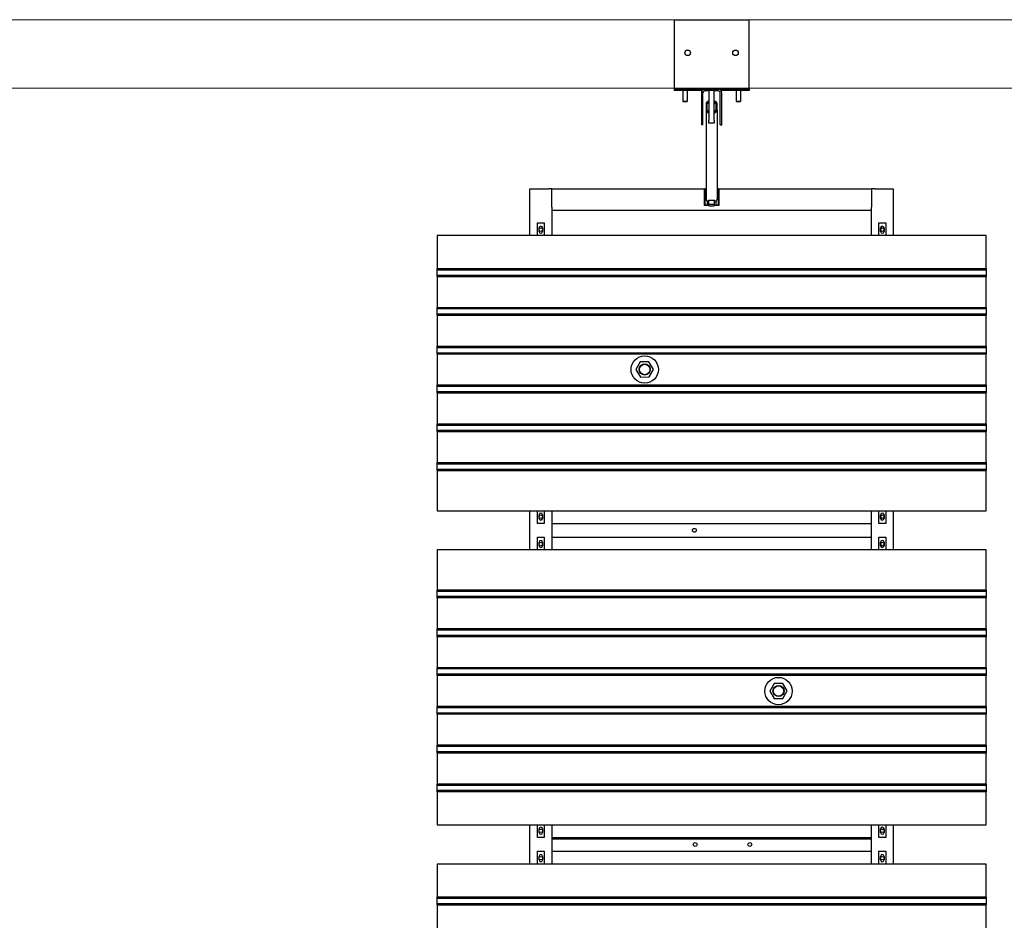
# Model space of a CAD drawing. Extents: x -89225 to 110569, y 13360 to 87647.
# Tile 221 of 256: x 16848 to 20453, y 61092 to 64388. Entities that reach past the tile are written whole.
import ezdxf

# ---------------------------------------------------------------- set-up
doc = ezdxf.new("R2010")
doc.units = 0
doc.layers.add('Beluchtingstank', color=253, linetype='Continuous')
doc.layers.add('Iv-Lines 035', color=4, linetype='Continuous')

# ---------------------------------------------------------------- blocks, each defined once
blk = doc.blocks.new('Beluchtingselementen Bosman')
for p, q in [((1258754.4, -873676.3), (1258754.4, -873916.8)), ((1259029.4, -873676.3), (1258754.4, -873676.3)), ((1259029.4, -873916.8), (1259029.4, -873676.3)), ((1258754.4, -873916.8), (1258754.4, -873928.8)), ((1258854.4, -873928.8), (1258754.4, -873928.8)), ((1258754.4, -873928.8), (1258754.4, -873932.8)), ((1258854.4, -873932.8), (1258754.4, -873932.8)), ((1258786.4, -873932.8), (1258786.4, -873973.3)), ((1258802.4, -873932.8), (1258802.4, -873973.3)), ((1258854.4, -873928.8), (1258854.4, -873932.8)), ((1258866.4, -873928.8), (1258854.4, -873928.8)), ((1258866.4, -873928.8), (1258917.4, -873928.8)), ((1258881.9, -873934.8), (1258866.4, -873934.8)), ((1258881.9, -873933.5), (1258881.9, -874043.3)), ((1258901.9, -873933.5), (1258881.9, -873933.5)), ((1258901.9, -874043.3), (1258901.9, -873933.5)), ((1258917.4, -873934.8), (1258901.9, -873934.8)), ((1258929.4, -873928.8), (1258917.4, -873928.8)), ((1259029.4, -873928.8), (1258929.4, -873928.8)), ((1258929.4, -873928.8), (1258929.4, -873932.8)), ((1259029.4, -873932.8), (1258929.4, -873932.8)), ((1258981.4, -873932.8), (1258981.4, -873973.3)), ((1258997.4, -873932.8), (1258997.4, -873973.3)), ((1259029.4, -873928.8), (1259029.4, -873916.8)), ((1259029.4, -873928.8), (1259029.4, -873932.8)), ((1258854.4, -873940.8), (1258854.4, -874058.8)), ((1258860.4, -874058.8), (1258860.4, -873940.8)), ((1258923.4, -874058.8), (1258923.4, -873940.8)), ((1258929.4, -874058.8), (1258929.4, -873940.8)), ((1258786.4, -873973.3), (1258802.4, -873973.3)), ((1258786.9, -873973.8), (1258786.4, -873973.3)), ((1258801.9, -873973.8), (1258786.9, -873973.8)), ((1258801.9, -873973.8), (1258802.4, -873973.3)), ((1258871.9, -873981), (1258871.9, -874004.9)), ((1258871.9, -874004.9), (1258871.9, -874331.2)), ((1258875.9, -874004.9), (1258875.9, -873981)), ((1258880.9, -873973.1), (1258879.9, -873973.1)), ((1258879.9, -873977.1), (1258880.9, -873977.1)), ((1258880.9, -873977.1), (1258880.9, -873973.1)), ((1258880.9, -873981.5), (1258880.9, -873977.1)), ((1258880.9, -873977.5), (1258881.9, -873977.5)), ((1258881.9, -873981.5), (1258880.9, -873981.5)), ((1258901.9, -873977.5), (1258902.9, -873977.5)), ((1258902.9, -873981.5), (1258901.9, -873981.5)), ((1258903.9, -873973.1), (1258902.9, -873973.1)), ((1258902.9, -873973.1), (1258902.9, -873977.1)), ((1258902.9, -873977.1), (1258902.9, -873981.5)), ((1258902.9, -873977.1), (1258903.9, -873977.1)), ((1258907.9, -873981), (1258907.9, -874004.9)), ((1258911.9, -874004.9), (1258911.9, -873981)), ((1258911.9, -874004.9), (1258911.9, -874331.2)), ((1258981.4, -873973.3), (1258997.4, -873973.3)), ((1258981.9, -873973.8), (1258981.4, -873973.3)), ((1258996.9, -873973.8), (1258981.9, -873973.8)), ((1258996.9, -873973.8), (1258997.4, -873973.3)), ((1258880.9, -874008.9), (1258879.9, -874008.9)), ((1258879.9, -874012.9), (1258880.9, -874012.9)), ((1258880.9, -874012.9), (1258880.9, -874008.9)), ((1258880.9, -874017.4), (1258880.9, -874012.9)), ((1258880.9, -874013.4), (1258881.9, -874013.4)), ((1258881.9, -874017.4), (1258880.9, -874017.4)), ((1258881.9, -874052.2), (1258881.9, -874043.3)), ((1258901.9, -874013.4), (1258902.9, -874013.4)), ((1258902.9, -874017.4), (1258901.9, -874017.4)), ((1258901.9, -874043.3), (1258901.9, -874052.2)), ((1258903.9, -874008.9), (1258902.9, -874008.9)), ((1258902.9, -874008.9), (1258902.9, -874012.9)), ((1258902.9, -874012.9), (1258903.9, -874012.9)), ((1258902.9, -874012.9), (1258902.9, -874017.4)), ((1258860.4, -874058.8), (1258854.4, -874058.8)), ((1258901.9, -874052.2), (1258881.9, -874052.2)), ((1258923.4, -874058.8), (1258929.4, -874058.8)), ((1258226.9, -874464.3), (1258226.9, -874292.8)), ((1258226.9, -874292.8), (1258294.9, -874292.8)), ((1258306.9, -874292.8), (1258294.9, -874292.8)), ((1258306.9, -874292.8), (1258865.9, -874292.8)), ((1258306.9, -874360.8), (1258306.9, -874292.8)), ((1258865.9, -874353.8), (1258865.9, -874292.8)), ((1258866.9, -874292.8), (1258865.9, -874292.8)), ((1258866.9, -874292.8), (1258871.9, -874292.8)), ((1258866.9, -874292.8), (1258866.9, -874352.8)), ((1258911.9, -874292.8), (1258916.9, -874292.8)), ((1258917.9, -874292.8), (1258916.9, -874292.8)), ((1258916.9, -874352.8), (1258916.9, -874292.8)), ((1258917.9, -874292.8), (1259476.9, -874292.8)), ((1258917.9, -874292.8), (1258917.9, -874353.8)), ((1259488.9, -874292.8), (1259476.9, -874292.8)), ((1259476.9, -874292.8), (1259476.9, -874360.8)), ((1259488.9, -874292.8), (1259556.9, -874292.8)), ((1259556.9, -874292.8), (1259556.9, -874464.3)), ((1258306.9, -874360.8), (1258306.9, -874372.8)), ((1258881.9, -874353.8), (1258865.9, -874353.8)), ((1258876.9, -874352.8), (1258866.9, -874352.8)), ((1258876.9, -874352.8), (1258876.9, -874338.6)), ((1258879.9, -874339.2), (1258880.9, -874339.2)), ((1258880.9, -874339.2), (1258880.9, -874334.7)), ((1258880.9, -874334.7), (1258902.9, -874334.7)), ((1258881.9, -874349.7), (1258881.9, -874334.7)), ((1258881.9, -874355), (1258881.9, -874349.7)), ((1258881.9, -874349.7), (1258901.9, -874349.7)), ((1258881.9, -874355), (1258901.9, -874355)), ((1258901.9, -874334.7), (1258901.9, -874349.7)), ((1258901.9, -874349.7), (1258901.9, -874355)), ((1258917.9, -874353.8), (1258901.9, -874353.8)), ((1258902.9, -874334.7), (1258902.9, -874339.2)), ((1258902.9, -874339.2), (1258903.9, -874339.2)), ((1258906.9, -874338.6), (1258906.9, -874352.8)), ((1258916.9, -874352.8), (1258906.9, -874352.8)), ((1259476.9, -874372.8), (1259476.9, -874360.8)), ((1258306.9, -874372.8), (1258306.9, -874464.3)), ((1259476.9, -874372.8), (1258306.9, -874372.8)), ((1259476.9, -874464.3), (1259476.9, -874372.8)), ((1258254.4, -874464.3), (1258254.4, -874417.7)), ((1258254.4, -874417.7), (1258279.4, -874417.7)), ((1258260.4, -874449.3), (1258260.4, -874436.3)), ((1258273.4, -874436.3), (1258273.4, -874449.3)), ((1258279.4, -874417.7), (1258279.4, -874464.3)), ((1259504.4, -874464.3), (1259504.4, -874417.7)), ((1259504.4, -874417.7), (1259529.4, -874417.7)), ((1259510.4, -874449.3), (1259510.4, -874436.3)), ((1259523.4, -874436.3), (1259523.4, -874449.3)), ((1259529.4, -874417.7), (1259529.4, -874464.3)), ((1259896.9, -874464.3), (1257886.9, -874464.3)), ((1257886.9, -874464.3), (1257886.9, -874585)), ((1259896.9, -874585), (1259896.9, -874464.3)), ((1257886.9, -874585.7), (1257886.9, -874585)), ((1257886.9, -874585), (1259896.9, -874585)), ((1257886.9, -874588.5), (1257886.9, -874585.7)), ((1257886.9, -874585.7), (1259896.9, -874585.7)), ((1257886.9, -874588.5), (1257886.9, -874589.7)), ((1257886.9, -874591.3), (1257886.9, -874589.7)), ((1257886.9, -874589.7), (1259896.9, -874589.7)), ((1257886.9, -874607.3), (1257886.9, -874591.3)), ((1257886.9, -874608.8), (1257886.9, -874607.3)), ((1257886.9, -874608.8), (1257886.9, -874610.1)), ((1257886.9, -874608.8), (1259896.9, -874608.8)), ((1257886.9, -874612.9), (1257886.9, -874610.1)), ((1257886.9, -874613.6), (1257886.9, -874612.9)), ((1257886.9, -874612.9), (1259896.9, -874612.9)), ((1257886.9, -874613.6), (1257886.9, -874727)), ((1257886.9, -874613.6), (1259896.9, -874613.6)), ((1259896.9, -874585), (1259896.9, -874585.7)), ((1259896.9, -874585.7), (1259896.9, -874588.5)), ((1259896.9, -874589.7), (1259896.9, -874588.5)), ((1259896.9, -874589.7), (1259896.9, -874591.3)), ((1259896.9, -874591.3), (1259896.9, -874607.3)), ((1259896.9, -874607.3), (1259896.9, -874608.8)), ((1259896.9, -874610.1), (1259896.9, -874608.8)), ((1259896.9, -874610.1), (1259896.9, -874612.9)), ((1259896.9, -874612.9), (1259896.9, -874613.6)), ((1259896.9, -874727), (1259896.9, -874613.6)), ((1257886.9, -874727.7), (1257886.9, -874727)), ((1257886.9, -874727), (1259896.9, -874727)), ((1257886.9, -874730.5), (1257886.9, -874727.7)), ((1257886.9, -874727.7), (1259896.9, -874727.7)), ((1259896.9, -874727), (1259896.9, -874727.7)), ((1259896.9, -874727.7), (1259896.9, -874730.5)), ((1257886.9, -874730.5), (1257886.9, -874731.7)), ((1257886.9, -874733.3), (1257886.9, -874731.7)), ((1257886.9, -874731.7), (1259896.9, -874731.7)), ((1257886.9, -874749.3), (1257886.9, -874733.3)), ((1257886.9, -874750.8), (1257886.9, -874749.3)), ((1257886.9, -874750.8), (1257886.9, -874752.1)), ((1257886.9, -874750.8), (1259896.9, -874750.8)), ((1257886.9, -874754.9), (1257886.9, -874752.1)), ((1257886.9, -874755.6), (1257886.9, -874754.9)), ((1257886.9, -874754.9), (1259896.9, -874754.9)), ((1257886.9, -874755.6), (1257886.9, -874869)), ((1257886.9, -874755.6), (1259896.9, -874755.6)), ((1259896.9, -874731.7), (1259896.9, -874730.5)), ((1259896.9, -874731.7), (1259896.9, -874733.3)), ((1259896.9, -874733.3), (1259896.9, -874749.3)), ((1259896.9, -874749.3), (1259896.9, -874750.8)), ((1259896.9, -874752.1), (1259896.9, -874750.8)), ((1259896.9, -874752.1), (1259896.9, -874754.9)), ((1259896.9, -874754.9), (1259896.9, -874755.6)), ((1259896.9, -874869), (1259896.9, -874755.6)), ((1257886.9, -874869.7), (1257886.9, -874869)), ((1257886.9, -874869), (1259896.9, -874869)), ((1257886.9, -874872.5), (1257886.9, -874869.7)), ((1257886.9, -874869.7), (1259896.9, -874869.7)), ((1257886.9, -874872.5), (1257886.9, -874873.7)), ((1259896.9, -874869), (1259896.9, -874869.7)), ((1259896.9, -874869.7), (1259896.9, -874872.5)), ((1259896.9, -874873.7), (1259896.9, -874872.5)), ((1257886.9, -874875.3), (1257886.9, -874873.7)), ((1257886.9, -874873.7), (1259896.9, -874873.7)), ((1257886.9, -874891.3), (1257886.9, -874875.3)), ((1257886.9, -874892.8), (1257886.9, -874891.3)), ((1257886.9, -874892.8), (1257886.9, -874894.1)), ((1257886.9, -874892.8), (1259896.9, -874892.8)), ((1257886.9, -874896.9), (1257886.9, -874894.1)), ((1257886.9, -874897.6), (1257886.9, -874896.9)), ((1257886.9, -874896.9), (1259896.9, -874896.9)), ((1257886.9, -874897.6), (1257886.9, -875011)), ((1257886.9, -874897.6), (1259896.9, -874897.6)), ((1259896.9, -874873.7), (1259896.9, -874875.3)), ((1259896.9, -874875.3), (1259896.9, -874891.3)), ((1259896.9, -874891.3), (1259896.9, -874892.8)), ((1259896.9, -874894.1), (1259896.9, -874892.8)), ((1259896.9, -874894.1), (1259896.9, -874896.9)), ((1259896.9, -874896.9), (1259896.9, -874897.6)), ((1259896.9, -875011), (1259896.9, -874897.6)), ((1258630.9, -874926.8), (1258615.1, -874954.4)), ((1258662.7, -874926.7), (1258630.9, -874926.8)), ((1258678.7, -874954.2), (1258662.7, -874926.7)), ((1258615.1, -874954.4), (1258631.1, -874981.9)), ((1258662.9, -874981.8), (1258678.7, -874954.2)), ((1257886.9, -875011.7), (1257886.9, -875011)), ((1257886.9, -875011), (1259896.9, -875011)), ((1257886.9, -875014.5), (1257886.9, -875011.7)), ((1257886.9, -875011.7), (1259896.9, -875011.7)), ((1257886.9, -875014.5), (1257886.9, -875015.7)), ((1257886.9, -875017.3), (1257886.9, -875015.7)), ((1257886.9, -875015.7), (1259896.9, -875015.7)), ((1258631.1, -874981.9), (1258662.9, -874981.8)), ((1259896.9, -875011), (1259896.9, -875011.7)), ((1259896.9, -875011.7), (1259896.9, -875014.5)), ((1259896.9, -875015.7), (1259896.9, -875014.5)), ((1259896.9, -875015.7), (1259896.9, -875017.3)), ((1257886.9, -875033.3), (1257886.9, -875017.3)), ((1257886.9, -875034.8), (1257886.9, -875033.3)), ((1257886.9, -875034.8), (1257886.9, -875036.1)), ((1257886.9, -875034.8), (1259896.9, -875034.8)), ((1257886.9, -875038.9), (1257886.9, -875036.1)), ((1257886.9, -875039.6), (1257886.9, -875038.9)), ((1257886.9, -875038.9), (1259896.9, -875038.9)), ((1257886.9, -875039.6), (1257886.9, -875153)), ((1257886.9, -875039.6), (1259896.9, -875039.6)), ((1259896.9, -875017.3), (1259896.9, -875033.3)), ((1259896.9, -875033.3), (1259896.9, -875034.8)), ((1259896.9, -875036.1), (1259896.9, -875034.8)), ((1259896.9, -875036.1), (1259896.9, -875038.9)), ((1259896.9, -875038.9), (1259896.9, -875039.6)), ((1259896.9, -875153), (1259896.9, -875039.6)), ((1257886.9, -875153.7), (1257886.9, -875153)), ((1257886.9, -875153), (1259896.9, -875153)), ((1257886.9, -875156.5), (1257886.9, -875153.7)), ((1257886.9, -875153.7), (1259896.9, -875153.7)), ((1257886.9, -875156.5), (1257886.9, -875157.7)), ((1257886.9, -875159.3), (1257886.9, -875157.7)), ((1257886.9, -875157.7), (1259896.9, -875157.7)), ((1257886.9, -875175.3), (1257886.9, -875159.3)), ((1259896.9, -875153), (1259896.9, -875153.7)), ((1259896.9, -875153.7), (1259896.9, -875156.5)), ((1259896.9, -875157.7), (1259896.9, -875156.5)), ((1259896.9, -875157.7), (1259896.9, -875159.3)), ((1259896.9, -875159.3), (1259896.9, -875175.3)), ((1257886.9, -875176.8), (1257886.9, -875175.3)), ((1257886.9, -875176.8), (1257886.9, -875178.1)), ((1257886.9, -875176.8), (1259896.9, -875176.8)), ((1257886.9, -875180.9), (1257886.9, -875178.1)), ((1257886.9, -875181.6), (1257886.9, -875180.9)), ((1257886.9, -875180.9), (1259896.9, -875180.9)), ((1257886.9, -875181.6), (1257886.9, -875295)), ((1257886.9, -875181.6), (1259896.9, -875181.6)), ((1259896.9, -875175.3), (1259896.9, -875176.8)), ((1259896.9, -875178.1), (1259896.9, -875176.8)), ((1259896.9, -875178.1), (1259896.9, -875180.9)), ((1259896.9, -875180.9), (1259896.9, -875181.6)), ((1259896.9, -875295), (1259896.9, -875181.6)), ((1257886.9, -875295.7), (1257886.9, -875295)), ((1257886.9, -875295), (1259896.9, -875295)), ((1257886.9, -875298.5), (1257886.9, -875295.7)), ((1257886.9, -875295.7), (1259896.9, -875295.7)), ((1257886.9, -875298.5), (1257886.9, -875299.7)), ((1257886.9, -875301.3), (1257886.9, -875299.7)), ((1257886.9, -875299.7), (1259896.9, -875299.7)), ((1257886.9, -875317.3), (1257886.9, -875301.3)), ((1259896.9, -875295), (1259896.9, -875295.7)), ((1259896.9, -875295.7), (1259896.9, -875298.5)), ((1259896.9, -875299.7), (1259896.9, -875298.5)), ((1259896.9, -875299.7), (1259896.9, -875301.3)), ((1259896.9, -875301.3), (1259896.9, -875317.3)), ((1257886.9, -875318.8), (1257886.9, -875317.3)), ((1257886.9, -875318.8), (1257886.9, -875320.1)), ((1257886.9, -875318.8), (1259896.9, -875318.8)), ((1257886.9, -875322.9), (1257886.9, -875320.1)), ((1257886.9, -875323.6), (1257886.9, -875322.9)), ((1257886.9, -875322.9), (1259896.9, -875322.9)), ((1257886.9, -875323.6), (1257886.9, -875471.1)), ((1257886.9, -875323.6), (1259896.9, -875323.6)), ((1259896.9, -875317.3), (1259896.9, -875318.8)), ((1259896.9, -875320.1), (1259896.9, -875318.8)), ((1259896.9, -875320.1), (1259896.9, -875322.9)), ((1259896.9, -875322.9), (1259896.9, -875323.6)), ((1259896.9, -875471.1), (1259896.9, -875323.6)), ((1257886.9, -875471.1), (1259896.9, -875471.1)), ((1258226.9, -875614.3), (1258226.9, -875471.1)), ((1258254.4, -875517.7), (1258254.4, -875471.1)), ((1258279.4, -875471.1), (1258279.4, -875517.7)), ((1258306.9, -875471.1), (1258306.9, -875614.3)), ((1259476.9, -875614.3), (1259476.9, -875471.1)), ((1259504.4, -875517.7), (1259504.4, -875471.1)), ((1259529.4, -875471.1), (1259529.4, -875517.7)), ((1259556.9, -875471.1), (1259556.9, -875614.3)), ((1258279.4, -875517.7), (1258254.4, -875517.7)), ((1258260.4, -875499.1), (1258260.4, -875486.1)), ((1258273.4, -875486.1), (1258273.4, -875499.1)), ((1258306.9, -875517.8), (1259476.9, -875517.8)), ((1259529.4, -875517.7), (1259504.4, -875517.7)), ((1259510.4, -875499.1), (1259510.4, -875486.1)), ((1259523.4, -875486.1), (1259523.4, -875499.1)), ((1258306.9, -875523.8), (1258306.9, -875567.8)), ((1259476.9, -875567.8), (1259476.9, -875523.8)), ((1258254.4, -875614.3), (1258254.4, -875567.7)), ((1258254.4, -875567.7), (1258279.4, -875567.7)), ((1258260.4, -875599.3), (1258260.4, -875586.3)), ((1258273.4, -875586.3), (1258273.4, -875599.3)), ((1258279.4, -875567.7), (1258279.4, -875614.3)), ((1258306.9, -875567.8), (1259476.9, -875567.8)), ((1259504.4, -875614.3), (1259504.4, -875567.7)), ((1259504.4, -875567.7), (1259529.4, -875567.7)), ((1259510.4, -875599.3), (1259510.4, -875586.3)), ((1259523.4, -875586.3), (1259523.4, -875599.3)), ((1259529.4, -875567.7), (1259529.4, -875614.3)), ((1259896.9, -875614.3), (1257886.9, -875614.3)), ((1257886.9, -875614.3), (1257886.9, -875761.8)), ((1259896.9, -875761.8), (1259896.9, -875614.3)), ((1257886.9, -875762.5), (1257886.9, -875761.8)), ((1259896.9, -875761.8), (1257886.9, -875761.8)), ((1257886.9, -875765.3), (1257886.9, -875762.5)), ((1259896.9, -875762.5), (1257886.9, -875762.5)), ((1257886.9, -875765.3), (1257886.9, -875766.5)), ((1257886.9, -875768.1), (1257886.9, -875766.5)), ((1259896.9, -875766.5), (1257886.9, -875766.5)), ((1257886.9, -875784.1), (1257886.9, -875768.1)), ((1259896.9, -875761.8), (1259896.9, -875762.5)), ((1259896.9, -875762.5), (1259896.9, -875765.3)), ((1259896.9, -875766.5), (1259896.9, -875765.3)), ((1259896.9, -875766.5), (1259896.9, -875768.1)), ((1259896.9, -875768.1), (1259896.9, -875784.1)), ((1257886.9, -875785.6), (1257886.9, -875784.1)), ((1257886.9, -875785.6), (1257886.9, -875786.9)), ((1259896.9, -875785.6), (1257886.9, -875785.6)), ((1257886.9, -875789.7), (1257886.9, -875786.9)), ((1257886.9, -875790.4), (1257886.9, -875789.7)), ((1259896.9, -875789.7), (1257886.9, -875789.7)), ((1257886.9, -875790.4), (1257886.9, -875903.8)), ((1259896.9, -875790.4), (1257886.9, -875790.4)), ((1259896.9, -875784.1), (1259896.9, -875785.6)), ((1259896.9, -875786.9), (1259896.9, -875785.6)), ((1259896.9, -875786.9), (1259896.9, -875789.7)), ((1259896.9, -875789.7), (1259896.9, -875790.4)), ((1259896.9, -875903.8), (1259896.9, -875790.4)), ((1257886.9, -875904.5), (1257886.9, -875903.8)), ((1259896.9, -875903.8), (1257886.9, -875903.8)), ((1257886.9, -875907.3), (1257886.9, -875904.5)), ((1259896.9, -875904.5), (1257886.9, -875904.5)), ((1257886.9, -875907.3), (1257886.9, -875908.5)), ((1257886.9, -875910.1), (1257886.9, -875908.5)), ((1259896.9, -875908.5), (1257886.9, -875908.5)), ((1257886.9, -875926.1), (1257886.9, -875910.1)), ((1259896.9, -875903.8), (1259896.9, -875904.5)), ((1259896.9, -875904.5), (1259896.9, -875907.3)), ((1259896.9, -875908.5), (1259896.9, -875907.3)), ((1259896.9, -875908.5), (1259896.9, -875910.1)), ((1259896.9, -875910.1), (1259896.9, -875926.1)), ((1257886.9, -875927.6), (1257886.9, -875926.1)), ((1257886.9, -875927.6), (1257886.9, -875928.9)), ((1259896.9, -875927.6), (1257886.9, -875927.6)), ((1257886.9, -875931.7), (1257886.9, -875928.9)), ((1257886.9, -875932.4), (1257886.9, -875931.7)), ((1259896.9, -875931.7), (1257886.9, -875931.7)), ((1257886.9, -875932.4), (1257886.9, -876045.8)), ((1259896.9, -875932.4), (1257886.9, -875932.4)), ((1259896.9, -875926.1), (1259896.9, -875927.6)), ((1259896.9, -875928.9), (1259896.9, -875927.6)), ((1259896.9, -875928.9), (1259896.9, -875931.7)), ((1259896.9, -875931.7), (1259896.9, -875932.4)), ((1259896.9, -876045.8), (1259896.9, -875932.4)), ((1257886.9, -876046.5), (1257886.9, -876045.8)), ((1259896.9, -876045.8), (1257886.9, -876045.8)), ((1257886.9, -876049.3), (1257886.9, -876046.5)), ((1259896.9, -876046.5), (1257886.9, -876046.5)), ((1257886.9, -876049.3), (1257886.9, -876050.5)), ((1257886.9, -876052.1), (1257886.9, -876050.5)), ((1259896.9, -876050.5), (1257886.9, -876050.5)), ((1257886.9, -876068.1), (1257886.9, -876052.1)), ((1259896.9, -876045.8), (1259896.9, -876046.5)), ((1259896.9, -876046.5), (1259896.9, -876049.3)), ((1259896.9, -876050.5), (1259896.9, -876049.3)), ((1259896.9, -876050.5), (1259896.9, -876052.1)), ((1259896.9, -876052.1), (1259896.9, -876068.1)), ((1257886.9, -876069.6), (1257886.9, -876068.1)), ((1257886.9, -876069.6), (1257886.9, -876070.9)), ((1259896.9, -876069.6), (1257886.9, -876069.6)), ((1257886.9, -876073.7), (1257886.9, -876070.9)), ((1257886.9, -876074.4), (1257886.9, -876073.7)), ((1259896.9, -876073.7), (1257886.9, -876073.7)), ((1257886.9, -876074.4), (1257886.9, -876187.8)), ((1259896.9, -876074.4), (1257886.9, -876074.4)), ((1259896.9, -876068.1), (1259896.9, -876069.6)), ((1259896.9, -876070.9), (1259896.9, -876069.6)), ((1259896.9, -876070.9), (1259896.9, -876073.7)), ((1259896.9, -876073.7), (1259896.9, -876074.4)), ((1259896.9, -876187.8), (1259896.9, -876074.4)), ((1259120.9, -876103.6), (1259105.1, -876131.2)), ((1259105.1, -876131.2), (1259121.1, -876158.7)), ((1259152.7, -876103.5), (1259120.9, -876103.6)), ((1259168.7, -876131), (1259152.7, -876103.5)), ((1259152.9, -876158.6), (1259168.7, -876131)), ((1259121.1, -876158.7), (1259152.9, -876158.6)), ((1257886.9, -876188.5), (1257886.9, -876187.8)), ((1259896.9, -876187.8), (1257886.9, -876187.8)), ((1257886.9, -876191.3), (1257886.9, -876188.5)), ((1259896.9, -876188.5), (1257886.9, -876188.5)), ((1257886.9, -876191.3), (1257886.9, -876192.5)), ((1257886.9, -876194.1), (1257886.9, -876192.5)), ((1259896.9, -876192.5), (1257886.9, -876192.5)), ((1257886.9, -876210.1), (1257886.9, -876194.1)), ((1259896.9, -876187.8), (1259896.9, -876188.5)), ((1259896.9, -876188.5), (1259896.9, -876191.3)), ((1259896.9, -876192.5), (1259896.9, -876191.3)), ((1259896.9, -876192.5), (1259896.9, -876194.1)), ((1259896.9, -876194.1), (1259896.9, -876210.1)), ((1257886.9, -876211.6), (1257886.9, -876210.1)), ((1257886.9, -876211.6), (1257886.9, -876212.9)), ((1259896.9, -876211.6), (1257886.9, -876211.6)), ((1257886.9, -876215.7), (1257886.9, -876212.9)), ((1257886.9, -876216.4), (1257886.9, -876215.7)), ((1259896.9, -876215.7), (1257886.9, -876215.7)), ((1257886.9, -876216.4), (1257886.9, -876329.8)), ((1259896.9, -876216.4), (1257886.9, -876216.4)), ((1259896.9, -876210.1), (1259896.9, -876211.6)), ((1259896.9, -876212.9), (1259896.9, -876211.6)), ((1259896.9, -876212.9), (1259896.9, -876215.7)), ((1259896.9, -876215.7), (1259896.9, -876216.4)), ((1259896.9, -876329.8), (1259896.9, -876216.4)), ((1257886.9, -876330.5), (1257886.9, -876329.8)), ((1259896.9, -876329.8), (1257886.9, -876329.8)), ((1257886.9, -876333.3), (1257886.9, -876330.5)), ((1259896.9, -876330.5), (1257886.9, -876330.5)), ((1257886.9, -876333.3), (1257886.9, -876334.5)), ((1257886.9, -876336.1), (1257886.9, -876334.5)), ((1259896.9, -876334.5), (1257886.9, -876334.5)), ((1257886.9, -876352.1), (1257886.9, -876336.1)), ((1259896.9, -876329.8), (1259896.9, -876330.5)), ((1259896.9, -876330.5), (1259896.9, -876333.3)), ((1259896.9, -876334.5), (1259896.9, -876333.3)), ((1259896.9, -876334.5), (1259896.9, -876336.1)), ((1259896.9, -876336.1), (1259896.9, -876352.1)), ((1257886.9, -876353.6), (1257886.9, -876352.1)), ((1257886.9, -876353.6), (1257886.9, -876354.9)), ((1259896.9, -876353.6), (1257886.9, -876353.6)), ((1257886.9, -876357.7), (1257886.9, -876354.9)), ((1257886.9, -876358.4), (1257886.9, -876357.7)), ((1259896.9, -876357.7), (1257886.9, -876357.7)), ((1257886.9, -876358.4), (1257886.9, -876471.8)), ((1259896.9, -876358.4), (1257886.9, -876358.4)), ((1259896.9, -876352.1), (1259896.9, -876353.6)), ((1259896.9, -876354.9), (1259896.9, -876353.6)), ((1259896.9, -876354.9), (1259896.9, -876357.7)), ((1259896.9, -876357.7), (1259896.9, -876358.4)), ((1259896.9, -876471.8), (1259896.9, -876358.4)), ((1257886.9, -876472.5), (1257886.9, -876471.8)), ((1259896.9, -876471.8), (1257886.9, -876471.8)), ((1257886.9, -876475.3), (1257886.9, -876472.5)), ((1259896.9, -876472.5), (1257886.9, -876472.5)), ((1257886.9, -876475.3), (1257886.9, -876476.5)), ((1257886.9, -876478.1), (1257886.9, -876476.5)), ((1259896.9, -876476.5), (1257886.9, -876476.5)), ((1257886.9, -876494.1), (1257886.9, -876478.1)), ((1257886.9, -876495.6), (1257886.9, -876494.1)), ((1259896.9, -876471.8), (1259896.9, -876472.5)), ((1259896.9, -876472.5), (1259896.9, -876475.3)), ((1259896.9, -876476.5), (1259896.9, -876475.3)), ((1259896.9, -876476.5), (1259896.9, -876478.1)), ((1259896.9, -876478.1), (1259896.9, -876494.1)), ((1259896.9, -876494.1), (1259896.9, -876495.6)), ((1257886.9, -876495.6), (1257886.9, -876496.9)), ((1259896.9, -876495.6), (1257886.9, -876495.6)), ((1257886.9, -876499.7), (1257886.9, -876496.9)), ((1257886.9, -876500.4), (1257886.9, -876499.7)), ((1259896.9, -876499.7), (1257886.9, -876499.7)), ((1257886.9, -876500.4), (1257886.9, -876621.1)), ((1259896.9, -876500.4), (1257886.9, -876500.4)), ((1259896.9, -876496.9), (1259896.9, -876495.6)), ((1259896.9, -876496.9), (1259896.9, -876499.7)), ((1259896.9, -876499.7), (1259896.9, -876500.4)), ((1259896.9, -876621.1), (1259896.9, -876500.4)), ((1257886.9, -876621.1), (1259896.9, -876621.1)), ((1258226.9, -876764.3), (1258226.9, -876621.1)), ((1258254.4, -876667.7), (1258254.4, -876621.1)), ((1258260.4, -876649.1), (1258260.4, -876636.1)), ((1258273.4, -876636.1), (1258273.4, -876649.1)), ((1258279.4, -876621.1), (1258279.4, -876667.7)), ((1258306.9, -876621.1), (1258306.9, -876764.3)), ((1259476.9, -876764.3), (1259476.9, -876621.1)), ((1259504.4, -876667.7), (1259504.4, -876621.1)), ((1259510.4, -876649.1), (1259510.4, -876636.1)), ((1259523.4, -876636.1), (1259523.4, -876649.1)), ((1259529.4, -876621.1), (1259529.4, -876667.7)), ((1259556.9, -876621.1), (1259556.9, -876764.3)), ((1258279.4, -876667.7), (1258254.4, -876667.7)), ((1258306.9, -876667.8), (1259476.9, -876667.8)), ((1259476.9, -876670.8), (1258306.9, -876670.8)), ((1259476.9, -876673.8), (1258306.9, -876673.8)), ((1258306.9, -876673.8), (1258306.9, -876717.8)), ((1259476.9, -876717.8), (1259476.9, -876673.8)), ((1259529.4, -876667.7), (1259504.4, -876667.7)), ((1258254.4, -876764.3), (1258254.4, -876717.7)), ((1258254.4, -876717.7), (1258279.4, -876717.7)), ((1258260.4, -876749.3), (1258260.4, -876736.3)), ((1258273.4, -876736.3), (1258273.4, -876749.3)), ((1258279.4, -876717.7), (1258279.4, -876764.3)), ((1258306.9, -876717.8), (1259476.9, -876717.8)), ((1259504.4, -876764.3), (1259504.4, -876717.7)), ((1259504.4, -876717.7), (1259529.4, -876717.7)), ((1259510.4, -876749.3), (1259510.4, -876736.3)), ((1259523.4, -876736.3), (1259523.4, -876749.3)), ((1259529.4, -876717.7), (1259529.4, -876764.3)), ((1259896.9, -876764.3), (1257886.9, -876764.3)), ((1257886.9, -876764.3), (1257886.9, -876885)), ((1259896.9, -876885), (1259896.9, -876764.3)), ((1257886.9, -876885.7), (1257886.9, -876885)), ((1257886.9, -876885), (1259896.9, -876885)), ((1257886.9, -876888.5), (1257886.9, -876885.7)), ((1257886.9, -876885.7), (1259896.9, -876885.7)), ((1257886.9, -876888.5), (1257886.9, -876889.7)), ((1257886.9, -876891.3), (1257886.9, -876889.7)), ((1257886.9, -876889.7), (1259896.9, -876889.7)), ((1257886.9, -876907.3), (1257886.9, -876891.3)), ((1259896.9, -876885), (1259896.9, -876885.7)), ((1259896.9, -876885.7), (1259896.9, -876888.5)), ((1259896.9, -876889.7), (1259896.9, -876888.5)), ((1259896.9, -876889.7), (1259896.9, -876891.3)), ((1259896.9, -876891.3), (1259896.9, -876907.3)), ((1257886.9, -876908.8), (1257886.9, -876907.3)), ((1257886.9, -876908.8), (1257886.9, -876910.1)), ((1257886.9, -876908.8), (1259896.9, -876908.8)), ((1257886.9, -876912.9), (1257886.9, -876910.1)), ((1257886.9, -876913.6), (1257886.9, -876912.9)), ((1257886.9, -876912.9), (1259896.9, -876912.9)), ((1257886.9, -876913.6), (1257886.9, -877027)), ((1257886.9, -876913.6), (1259896.9, -876913.6)), ((1259896.9, -876907.3), (1259896.9, -876908.8)), ((1259896.9, -876910.1), (1259896.9, -876908.8)), ((1259896.9, -876910.1), (1259896.9, -876912.9)), ((1259896.9, -876912.9), (1259896.9, -876913.6)), ((1259896.9, -877027), (1259896.9, -876913.6))]:
    blk.add_line(p, q)
for centre, radius in [((1258804.4, -873795.3), 10), ((1258979.4, -873795.3), 10), ((1258266.9, -874442.8), 6.5), ((1259516.9, -874442.8), 6.5), ((1258646.9, -874954.3), 50), ((1258646.9, -874954.3), 20.5), ((1258646.9, -874954.3), 19), ((1258266.9, -875492.8), 6.5), ((1259516.9, -875492.8), 6.5), ((1258828.9, -875542.8), 7), ((1258266.9, -875592.8), 6.5), ((1259516.9, -875592.8), 6.5), ((1259136.9, -876131.1), 50), ((1259136.9, -876131.1), 20.5), ((1259136.9, -876131.1), 19), ((1258266.9, -876642.8), 6.5), ((1259516.9, -876642.8), 6.5), ((1258831.9, -876692.8), 7), ((1259031.9, -876692.8), 7), ((1258266.9, -876742.8), 6.5), ((1259516.9, -876742.8), 6.5)]:
    blk.add_circle(centre, radius)
for centre, radius, start, end in [((1258866.4, -873940.8), 12, 90, 180), ((1258866.4, -873940.8), 6, 90, 180), ((1258917.4, -873940.8), 12, 0, 90), ((1258917.4, -873940.8), 6, 0, 90), ((1258266.9, -874436.3), 6.5, 0, 180), ((1259516.9, -874436.3), 6.5, 360, 180), ((1258266.9, -874449.3), 6.5, 180, 0), ((1259516.9, -874449.3), 6.5, 180, 360), ((1258266.9, -875486.1), 6.5, 360, 180), ((1259516.9, -875486.1), 6.5, 0, 180), ((1258266.9, -875499.1), 6.5, 180, 360), ((1259516.9, -875499.1), 6.5, 180, 0), ((1258266.9, -875586.3), 6.5, 0, 180), ((1259516.9, -875586.3), 6.5, 360, 180), ((1258266.9, -875599.3), 6.5, 180, 0), ((1259516.9, -875599.3), 6.5, 180, 360), ((1258266.9, -876636.1), 6.5, 360, 180), ((1259516.9, -876636.1), 6.5, 0, 180), ((1258266.9, -876649.1), 6.5, 180, 360), ((1259516.9, -876649.1), 6.5, 180, 0), ((1258266.9, -876736.3), 6.5, 0, 180), ((1259516.9, -876736.3), 6.5, 360, 180), ((1258266.9, -876749.3), 6.5, 180, 0), ((1259516.9, -876749.3), 6.5, 180, 360)]:
    blk.add_arc(centre, radius, start, end)
for centre, major_axis, start_param, end_param in [((1258879.9, -873981), (-8, 0), 4.712389, 6.283185), ((1258879.9, -874004.9), (-8, 0), 0, 1.570796), ((1258879.9, -873981), (-4, 0), 4.712389, 6.283185), ((1258879.9, -874004.9), (-4, 0), 0, 1.570796), ((1258903.9, -873981), (8, 0), 0, 1.570796), ((1258903.9, -873981), (4, 0), 0, 1.570796), ((1258903.9, -874004.9), (4, 0), 4.712389, 6.283185), ((1258903.9, -874004.9), (8, 0), 4.712389, 6.283185), ((1258879.9, -874331.2), (-8, 0), 0, 1.570796), ((1258903.9, -874331.2), (8, 0), 4.712389, 6.283185)]:
    blk.add_ellipse(centre, major_axis=major_axis, ratio=0.996041, start_param=start_param, end_param=end_param)

msp = doc.modelspace()

# ---------------------------------------------------------------- linework, layer by layer
at = {"layer": 'Beluchtingstank', "lineweight": 9, "ltscale": 0.01}
msp.add_line((11425.9, 64388.1), (28625.9, 64388.1), dxfattribs=at)
msp.add_lwpolyline([(11425.9, 64138.1), (28625.9, 64138.1)], dxfattribs=at)
msp.add_lwpolyline([(11425.9, 64138.1), (28625.9, 64138.1)], dxfattribs=at)

# ---------------------------------------------------------------- block references
at = {"layer": 'Iv-Lines 035'}
msp.add_blockref('Beluchtingselementen Bosman', (-1239510.9, 938062.2), dxfattribs=at)

doc.saveas('drawing.dxf')
